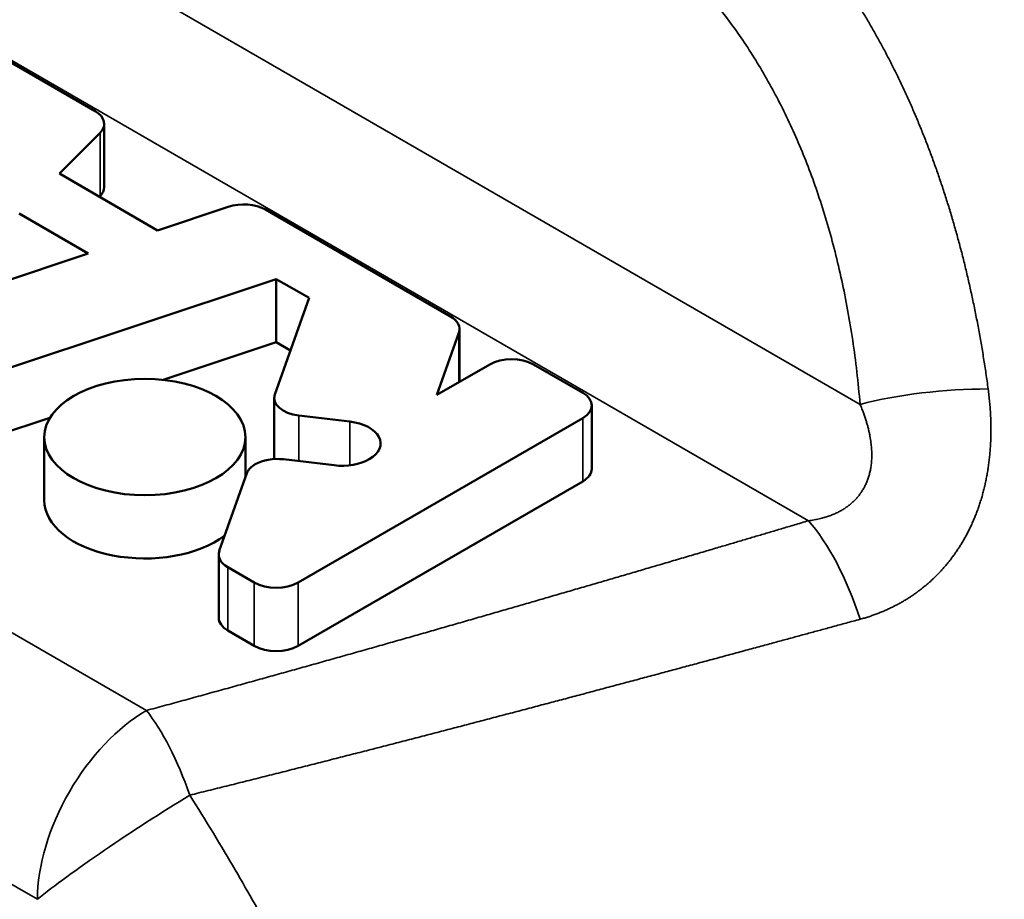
# Model space of a CAD drawing. Header units: millimetres. Extents: x 16 to 584, y 4 to 387.
# Tile 7 of 20: x 546.27 to 552.66, y 84.08 to 89.79. Entities that reach past the tile are written whole.
import ezdxf

# ---------------------------------------------------------------- set-up
doc = ezdxf.new("R2010")
doc.units = ezdxf.units.MM
doc.layers.add('Visible (ISO)', color=7, linetype='Continuous', lineweight=50)
doc.layers.add('Visible Narrow (ISO)', color=7, linetype='Continuous', lineweight=35)

msp = doc.modelspace()

# ---------------------------------------------------------------- linework, layer by layer
at = {"layer": 'Visible (ISO)'}
for p, q in [((546.7604, 89.194), (545.9101, 89.6849)), ((546.8192, 89.112), (546.8192, 88.7017)), ((546.5277, 88.7893), (546.7923, 89.0539)), ((547.1658, 88.4209), (546.5277, 88.7893)), ((546.7923, 88.6436), (546.7878, 88.6391)), ((546.2676, 88.5292), (546.7153, 88.2707)), ((547.6242, 88.5737), (547.1658, 88.4209)), ((549.067, 87.8623), (547.8668, 88.5552)), ((546.7153, 88.2707), (545.656, 87.9176)), ((545.8163, 87.399), (547.9354, 88.1053)), ((547.9354, 87.695), (547.9354, 88.1053)), ((547.9354, 88.1053), (548.1486, 87.9822)), ((548.1486, 87.9822), (547.9266, 87.3566)), ((548.9787, 87.3538), (549.1218, 87.7569)), ((549.1259, 87.7802), (549.1259, 87.4387)), ((547.9354, 87.695), (547.2016, 87.4505)), ((548.0278, 87.6417), (547.9354, 87.695)), ((549.3211, 87.5514), (548.9787, 87.3538)), ((549.9252, 87.3668), (549.6054, 87.5514)), ((547.9225, 87.3333), (547.9225, 86.9372)), ((549.9841, 87.2848), (549.9841, 86.8745)), ((546.4669, 87.2055), (545.8163, 86.9887)), ((548.0775, 86.1359), (549.9252, 87.2027)), ((548.0832, 87.2196), (548.4126, 87.1806)), ((546.4294, 86.6693), (546.4294, 87.0796)), ((547.7359, 86.8189), (547.7359, 87.0796)), ((548.3114, 86.8965), (547.9824, 86.9354)), ((547.7451, 86.845), (547.5662, 86.3407)), ((549.9252, 86.7924), (548.0775, 85.7257)), ((547.5622, 86.3174), (547.5622, 85.9072)), ((547.621, 86.2354), (547.7933, 86.1359)), ((547.7933, 85.7257), (547.621, 85.8251))]:
    msp.add_line(p, q, dxfattribs=at)
for centre, major_axis, start_param, end_param in [((546.6182, 89.112), (0.201, 0), 5.759587, 7.068583), ((546.6182, 88.7017), (0.201, 0), 5.759587, 6.283185), ((547.7247, 88.4732), (-0.201, 0), 3.926991, 5.235988), ((548.9249, 87.7802), (0.201, 0), 6.08116, 7.068583), ((549.4633, 87.4694), (-0.201, 0), 3.926991, 5.497787), ((548.1235, 87.3333), (-0.201, 0), 6.08116, 7.651956), ((549.7831, 87.2848), (0.201, 0), 5.497787, 7.068583), ((548.3618, 87.0386), (0.2512, 0), 5.497787, 7.650426), ((547.942, 86.8217), (-0.201, 0), 4.510364, 5.497787), ((548.3618, 87.0386), (-0.2512, 0), 1.368771, 2.356194), ((547.942, 86.8217), (-0.201, 0), 5.497787, 6.08116), ((549.7831, 86.8745), (0.201, 0), 5.497787, 6.283185), ((547.0826, 86.6693), (-0.6533, 0), 0, 2.488757), ((547.7632, 86.3174), (-0.201, 0), 6.08116, 7.068583), ((547.9354, 86.218), (0.201, 0), 3.926991, 5.497787), ((547.7632, 85.9072), (-0.201, 0), 0, 0.785398), ((547.9354, 85.8077), (-0.201, 0), 0.785398, 2.356194)]:
    msp.add_ellipse(centre, major_axis=major_axis, ratio=0.57735, start_param=start_param, end_param=end_param, dxfattribs=at)
msp.add_ellipse((547.0826, 87.0796), major_axis=(0.6532, 0), ratio=0.57735, dxfattribs=at)
for points, knots in [([(538.1358, 88.7956), (540.8515, 91.7032), (543.5261, 94.4219), (547.3704, 98.8254), (548.7847, 100.4448), (550.8618, 102.6152), (551.5225, 103.3367), (553.1127, 105.1773), (554.1712, 106.3183), (556.366, 108.0361), (557.3977, 108.7269), (559.4072, 110.0478), (560.4063, 110.6511), (562.1062, 111.3178), (562.7114, 111.5006), (564.2689, 111.8422), (565.2553, 111.9421), (567.3195, 111.9049), (568.4162, 111.7327), (569.9063, 111.2775), (570.3464, 111.1149), (570.7763, 110.9294)], [0, 0, 0, 0, 1.478629, 1.478629, 2.233942, 2.233942, 2.676216, 2.676216, 3.197311, 3.197311, 3.655058, 3.655058, 4.034485, 4.034485, 4.225927, 4.225927, 4.517764, 4.517764, 4.845347, 4.845347, 4.985547, 4.985547, 4.985547, 4.985547]), ([(583.8096, 99.4758), (583.8095, 98.4027), (583.6466, 97.239), (582.9836, 95.1537), (582.5274, 94.2014), (581.4588, 92.4725), (580.8651, 91.6794), (579.4455, 89.9708), (578.5958, 89.0747), (576.0544, 86.6471), (574.2186, 85.2056), (570.939, 83.3987), (569.5679, 82.8321), (567.201, 82.0239), (566.2182, 81.7344), (564.3324, 81.108), (563.3469, 80.7575), (559.4602, 79.33), (556.4961, 78.1532), (551.4772, 76.3489), (549.5245, 75.65), (547.5371, 74.8017)], [0, 0, 0, 0, 0.36327, 0.36327, 0.680504, 0.680504, 0.974046, 0.974046, 1.353882, 1.353882, 2.060051, 2.060051, 2.498862, 2.498862, 2.87322, 2.87322, 3.267976, 3.267976, 4.45231, 4.45231, 5.247447, 5.247447, 5.247447, 5.247447])]:
    msp.add_open_spline(points, degree=3, knots=knots, dxfattribs=at)
at = {"layer": 'Visible Narrow (ISO)'}
for p, q in [((551.7257, 87.2915), (542.6705, 92.5195)), ((541.8982, 92.0172), (551.3904, 86.5369)), ((547.0926, 85.3055), (539.7654, 89.5359)), ((546.7923, 89.0539), (546.7923, 88.6436)), ((546.3855, 84.0808), (539.0583, 88.3111)), ((549.1218, 87.7569), (549.1218, 87.4363)), ((548.0832, 86.9234), (548.0832, 87.2196)), ((548.4126, 87.1806), (548.4126, 86.8965)), ((549.9252, 87.2027), (549.9252, 86.7924)), ((547.621, 85.8251), (547.621, 86.2354)), ((547.7933, 86.1359), (547.7933, 85.7257)), ((548.0775, 85.7257), (548.0775, 86.1359))]:
    msp.add_line(p, q, dxfattribs=at)
for centre, major_axis, ratio, start_param, end_param in [((552.2794, 87.1035), (0.9965, 0.0836), 0.276789, 1.2655, 2.136613), ((551.3904, 85.7204), (-0.285, 0.9585), 0.373785, 4.786837, 5.611291), ((547.0926, 84.489), (0.5, 0.866), 0.57735, 0.785388, 2.356194), ((547.0926, 84.489), (-0.262, 0.9651), 0.34744, 4.89769, 5.619902), ((547.0926, 84.489), (0.8378, 0.546), 0.076099, 1.179263, 2.524055)]:
    msp.add_ellipse(centre, major_axis=major_axis, ratio=ratio, start_param=start_param, end_param=end_param, dxfattribs=at)
for points, knots in [([(583.8096, 99.4758), (583.8096, 99.3619), (583.7349, 99.2401), (583.5838, 99.116), (583.2404, 98.8339), (582.5023, 98.5398), (581.4519, 97.68), (580.5517, 96.9432), (579.4222, 95.7911), (578.254, 94.808), (577.0772, 93.8176), (575.8613, 92.9988), (574.5231, 92.2436), (573.1424, 91.4645), (571.6316, 90.753), (570.1527, 90.0486), (568.6754, 89.345), (567.2299, 88.6483), (565.8178, 87.833), (564.3829, 87.0047), (562.9825, 86.054), (561.5539, 85.1661), (560.1522, 84.2951), (558.7233, 83.4845), (557.2901, 82.7044), (555.8716, 81.9324), (554.4489, 81.1901), (553.0262, 80.4478), (551.8314, 79.8245), (550.6367, 79.2011), (549.4445, 78.5602)], [0.1374957, 0.1374957, 0.1374957, 0.1374957, 0.182957, 0.182957, 0.182957, 0.2862952, 0.2862952, 0.2862952, 0.3748498, 0.3748498, 0.3748498, 0.4640566, 0.4640566, 0.4640566, 0.5561033, 0.5561033, 0.5561033, 0.6480442, 0.6480442, 0.6480442, 0.7414635, 0.7414635, 0.7414635, 0.8331203, 0.8331203, 0.8331203, 0.9238269, 0.9238269, 0.9238269, 1, 1, 1, 1]), ([(550.3776, 91.2444), (550.3969, 91.231), (550.4171, 91.2182), (550.4373, 91.2051), (550.4576, 91.192), (550.4777, 91.1787), (550.4977, 91.1652), (550.5177, 91.1518), (550.5376, 91.1381), (550.5574, 91.1242), (550.5771, 91.1104), (550.5967, 91.0963), (550.6163, 91.0821), (550.6358, 91.0679), (550.6551, 91.0535), (550.6744, 91.0389), (550.6936, 91.0243), (550.7127, 91.0095), (550.7317, 90.9945), (550.7507, 90.9796), (550.7696, 90.9644), (550.7883, 90.9491), (550.807, 90.9338), (550.8256, 90.9183), (550.8441, 90.9026), (550.8625, 90.887), (550.8808, 90.8711), (550.899, 90.8551), (550.9172, 90.8391), (550.9353, 90.8229), (550.9532, 90.8065), (550.9711, 90.7902), (550.9888, 90.7737), (551.0065, 90.757), (551.0241, 90.7403), (551.0416, 90.7234), (551.059, 90.7064), (551.0763, 90.6894), (551.0935, 90.6722), (551.1106, 90.6548), (551.1277, 90.6375), (551.1446, 90.6199), (551.1614, 90.6023), (551.1782, 90.5846), (551.1948, 90.5667), (551.2113, 90.5487), (551.2278, 90.5307), (551.2442, 90.5126), (551.2604, 90.4942), (551.2767, 90.4759), (551.2928, 90.4574), (551.3087, 90.4387), (551.3247, 90.42), (551.3405, 90.4012), (551.3562, 90.3822), (551.3719, 90.3631), (551.3875, 90.3439), (551.403, 90.3245), (551.4185, 90.3051), (551.4338, 90.2855), (551.4491, 90.2657), (551.4643, 90.2459), (551.4795, 90.2259), (551.4945, 90.2057), (551.5095, 90.1856), (551.5244, 90.1652), (551.5391, 90.1446), (551.5539, 90.1241), (551.5685, 90.1033), (551.5831, 90.0824), (551.5976, 90.0614), (551.612, 90.0403), (551.6263, 90.019), (551.6405, 89.9977), (551.6547, 89.9762), (551.6687, 89.9545), (551.6827, 89.9329), (551.6966, 89.911), (551.7103, 89.8889), (551.7241, 89.8669), (551.7377, 89.8447), (551.7512, 89.8223), (551.7647, 89.7999), (551.778, 89.7773), (551.7913, 89.7545), (551.8045, 89.7318), (551.8176, 89.7088), (551.8305, 89.6857), (551.8434, 89.6626), (551.8563, 89.6393), (551.8689, 89.6158), (551.8816, 89.5924), (551.8941, 89.5687), (551.9065, 89.5449), (551.9189, 89.5211), (551.9311, 89.4971), (551.9432, 89.4729), (551.9553, 89.4488), (551.9673, 89.4244), (551.9791, 89.3999), (551.9909, 89.3754), (552.0025, 89.3508), (552.014, 89.326), (552.0256, 89.3012), (552.0369, 89.2762), (552.0481, 89.251), (552.0593, 89.2259), (552.0704, 89.2005), (552.0813, 89.1749), (552.0923, 89.1494), (552.1031, 89.1236), (552.1137, 89.0977), (552.1244, 89.0717), (552.1349, 89.0456), (552.1453, 89.0192), (552.1557, 88.9928), (552.1659, 88.9663), (552.176, 88.9394), (552.1861, 88.9126), (552.1961, 88.8856), (552.2059, 88.8583), (552.2158, 88.831), (552.2255, 88.8035), (552.235, 88.7758), (552.2446, 88.7481), (552.254, 88.7202), (552.2633, 88.692), (552.2726, 88.6639), (552.2817, 88.6355), (552.2906, 88.607), (552.2996, 88.5784), (552.3084, 88.5496), (552.3171, 88.5206), (552.3258, 88.4916), (552.3343, 88.4624), (552.3426, 88.433), (552.351, 88.4036), (552.3592, 88.374), (552.3672, 88.3441), (552.3752, 88.3143), (552.3831, 88.2843), (552.3908, 88.254), (552.3986, 88.2238), (552.4061, 88.1933), (552.4135, 88.1627), (552.4209, 88.1321), (552.4281, 88.1012), (552.4351, 88.0702), (552.4422, 88.0392), (552.449, 88.008), (552.4557, 87.9766), (552.4624, 87.9452), (552.469, 87.9137), (552.4753, 87.8819), (552.4816, 87.8502), (552.4878, 87.8183), (552.4938, 87.7862), (552.4998, 87.7542), (552.5056, 87.7219), (552.5112, 87.6895), (552.5168, 87.657), (552.5223, 87.6243), (552.5275, 87.5914), (552.5328, 87.5585), (552.5379, 87.5254), (552.5428, 87.4921), (552.5477, 87.4588), (552.5524, 87.4253), (552.5569, 87.3917)], [0.000063, 0.000063, 0.000063, 0.000063, 0.0178571, 0.0178571, 0.0178571, 0.0357143, 0.0357143, 0.0357143, 0.0535714, 0.0535714, 0.0535714, 0.0714286, 0.0714286, 0.0714286, 0.0892857, 0.0892857, 0.0892857, 0.1071429, 0.1071429, 0.1071429, 0.125, 0.125, 0.125, 0.1428571, 0.1428571, 0.1428571, 0.1607143, 0.1607143, 0.1607143, 0.1785714, 0.1785714, 0.1785714, 0.1964286, 0.1964286, 0.1964286, 0.2142857, 0.2142857, 0.2142857, 0.2321429, 0.2321429, 0.2321429, 0.25, 0.25, 0.25, 0.2678571, 0.2678571, 0.2678571, 0.2857143, 0.2857143, 0.2857143, 0.3035714, 0.3035714, 0.3035714, 0.3214286, 0.3214286, 0.3214286, 0.3392857, 0.3392857, 0.3392857, 0.3571429, 0.3571429, 0.3571429, 0.375, 0.375, 0.375, 0.3928571, 0.3928571, 0.3928571, 0.4107143, 0.4107143, 0.4107143, 0.4285714, 0.4285714, 0.4285714, 0.4464286, 0.4464286, 0.4464286, 0.4642857, 0.4642857, 0.4642857, 0.4821429, 0.4821429, 0.4821429, 0.5, 0.5, 0.5, 0.5178571, 0.5178571, 0.5178571, 0.5357143, 0.5357143, 0.5357143, 0.5535714, 0.5535714, 0.5535714, 0.5714286, 0.5714286, 0.5714286, 0.5892857, 0.5892857, 0.5892857, 0.6071429, 0.6071429, 0.6071429, 0.625, 0.625, 0.625, 0.6428571, 0.6428571, 0.6428571, 0.6607143, 0.6607143, 0.6607143, 0.6785714, 0.6785714, 0.6785714, 0.6964286, 0.6964286, 0.6964286, 0.7142857, 0.7142857, 0.7142857, 0.7321429, 0.7321429, 0.7321429, 0.75, 0.75, 0.75, 0.7678571, 0.7678571, 0.7678571, 0.7857143, 0.7857143, 0.7857143, 0.8035714, 0.8035714, 0.8035714, 0.8214286, 0.8214286, 0.8214286, 0.8392857, 0.8392857, 0.8392857, 0.8571429, 0.8571429, 0.8571429, 0.875, 0.875, 0.875, 0.8928571, 0.8928571, 0.8928571, 0.9107143, 0.9107143, 0.9107143, 0.9285714, 0.9285714, 0.9285714, 0.9464286, 0.9464286, 0.9464286, 0.9642857, 0.9642857, 0.9642857, 0.9821429, 0.9821429, 0.9821429, 1, 1, 1, 1]), ([(551.7257, 87.2915), (551.7137, 87.4345), (551.6976, 87.5731), (551.6776, 87.7072), (551.6577, 87.8413), (551.6339, 87.971), (551.6065, 88.0965), (551.5791, 88.222), (551.5481, 88.3432), (551.5141, 88.4596), (551.4801, 88.576), (551.4429, 88.6875), (551.403, 88.7945), (551.363, 88.9015), (551.3202, 89.004), (551.2743, 89.103), (551.2284, 89.2021), (551.1795, 89.2976), (551.1277, 89.3895), (551.0759, 89.4814), (551.0212, 89.5696), (550.964, 89.6542), (550.9067, 89.7387), (550.8468, 89.8194), (550.7844, 89.8964), (550.7219, 89.9734), (550.657, 90.0467), (550.5891, 90.1168), (550.5211, 90.1869), (550.4501, 90.2539), (550.376, 90.3177), (550.3019, 90.3815), (550.2246, 90.442), (550.1448, 90.4988), (550.065, 90.5556), (549.9827, 90.6086), (549.8975, 90.658)], [0, 0, 0, 0, 0.083333, 0.083333, 0.083333, 0.166667, 0.166667, 0.166667, 0.25, 0.25, 0.25, 0.333333, 0.333333, 0.333333, 0.416667, 0.416667, 0.416667, 0.5, 0.5, 0.5, 0.583333, 0.583333, 0.583333, 0.666667, 0.666667, 0.666667, 0.75, 0.75, 0.75, 0.833333, 0.833333, 0.833333, 0.916667, 0.916667, 0.916667, 1, 1, 1, 1]), ([(552.5569, 87.3917), (552.5588, 87.3773), (552.5606, 87.363), (552.5622, 87.3489), (552.5638, 87.3348), (552.5652, 87.3207), (552.5665, 87.3069), (552.5678, 87.293), (552.569, 87.2792), (552.57, 87.2656), (552.5709, 87.252), (552.5718, 87.2385), (552.5725, 87.2251), (552.5732, 87.2118), (552.5737, 87.1985), (552.5741, 87.1854), (552.5745, 87.1723), (552.5748, 87.1593), (552.5749, 87.1465), (552.575, 87.1336), (552.575, 87.1209), (552.5749, 87.1082), (552.5747, 87.0956), (552.5745, 87.0831), (552.5741, 87.0707), (552.5737, 87.0583), (552.5731, 87.0461), (552.5725, 87.0339), (552.5718, 87.0218), (552.5711, 87.0097), (552.5702, 86.9978), (552.5693, 86.9859), (552.5682, 86.9741), (552.5671, 86.9624), (552.566, 86.9507), (552.5647, 86.9391), (552.5634, 86.9277), (552.562, 86.9162), (552.5605, 86.9048), (552.5589, 86.8936), (552.5574, 86.8823), (552.5557, 86.8712), (552.5539, 86.8602), (552.5521, 86.8491), (552.5501, 86.8382), (552.5481, 86.8274), (552.5461, 86.8166), (552.544, 86.8059), (552.5418, 86.7953), (552.5396, 86.7847), (552.5372, 86.7742), (552.5348, 86.7638), (552.5324, 86.7534), (552.5299, 86.7431), (552.5273, 86.7329), (552.5247, 86.7227), (552.522, 86.7126), (552.5192, 86.7027), (552.5164, 86.6927), (552.5135, 86.6828), (552.5105, 86.673), (552.5075, 86.6632), (552.5044, 86.6535), (552.5012, 86.6439), (552.4981, 86.6343), (552.4948, 86.6248), (552.4915, 86.6154), (552.4881, 86.606), (552.4847, 86.5967), (552.4812, 86.5874), (552.4776, 86.5782), (552.474, 86.5691), (552.4703, 86.5601), (552.4667, 86.551), (552.4629, 86.5421), (552.459, 86.5333), (552.4552, 86.5244), (552.4512, 86.5157), (552.4472, 86.507), (552.4432, 86.4983), (552.4391, 86.4898), (552.4349, 86.4813), (552.4307, 86.4728), (552.4265, 86.4644), (552.4221, 86.4561), (552.4178, 86.4478), (552.4134, 86.4396), (552.4089, 86.4314), (552.4044, 86.4233), (552.3998, 86.4153), (552.3952, 86.4073), (552.3906, 86.3994), (552.3858, 86.3915), (552.381, 86.3837), (552.3762, 86.3759), (552.3714, 86.3682), (552.3664, 86.3606), (552.3615, 86.353), (552.3564, 86.3455), (552.3514, 86.338), (552.3463, 86.3306), (552.3411, 86.3232), (552.3358, 86.3159), (552.3306, 86.3086), (552.3253, 86.3014), (552.3199, 86.2943), (552.3145, 86.2872), (552.3091, 86.2802), (552.3035, 86.2732), (552.298, 86.2663), (552.2924, 86.2594), (552.2867, 86.2526), (552.281, 86.2458), (552.2753, 86.2391), (552.2695, 86.2325), (552.2637, 86.2259), (552.2578, 86.2193), (552.2518, 86.2129), (552.2459, 86.2064), (552.2398, 86.2), (552.2337, 86.1937), (552.2276, 86.1874), (552.2215, 86.1812), (552.2152, 86.1751), (552.209, 86.169), (552.2027, 86.1629), (552.1963, 86.1569), (552.1899, 86.1509), (552.1834, 86.145), (552.1769, 86.1392), (552.1704, 86.1334), (552.1638, 86.1277), (552.1571, 86.122), (552.1504, 86.1164), (552.1437, 86.1108), (552.1369, 86.1053), (552.1301, 86.0998), (552.1232, 86.0944), (552.1163, 86.0891), (552.1093, 86.0837), (552.1023, 86.0785), (552.0952, 86.0733), (552.0881, 86.0681), (552.0809, 86.063), (552.0737, 86.058), (552.0665, 86.053), (552.0592, 86.0481), (552.0518, 86.0433), (552.0444, 86.0384), (552.0369, 86.0337), (552.0294, 86.029), (552.0219, 86.0243), (552.0143, 86.0197), (552.0066, 86.0152), (551.9989, 86.0107), (551.9912, 86.0062), (551.9834, 86.0019), (551.9756, 85.9975), (551.9677, 85.9933), (551.9597, 85.9891), (551.9517, 85.9849), (551.9437, 85.9808), (551.9356, 85.9768), (551.9275, 85.9728), (551.9193, 85.9689), (551.911, 85.9651), (551.9027, 85.9613), (551.8944, 85.9575), (551.886, 85.9539), (551.8776, 85.9502), (551.8691, 85.9466), (551.8605, 85.9431), (551.8519, 85.9397), (551.8433, 85.9363), (551.8346, 85.933), (551.8258, 85.9297), (551.817, 85.9265), (551.8082, 85.9234), (551.7993, 85.9203), (551.7904, 85.9172), (551.7814, 85.9143), (551.7724, 85.9114), (551.7633, 85.9086), (551.7541, 85.9058), (551.745, 85.9031), (551.7357, 85.9005), (551.7265, 85.8979)], [0, 0, 0, 0, 0.016129, 0.016129, 0.016129, 0.032258, 0.032258, 0.032258, 0.048387, 0.048387, 0.048387, 0.064516, 0.064516, 0.064516, 0.080645, 0.080645, 0.080645, 0.096774, 0.096774, 0.096774, 0.112903, 0.112903, 0.112903, 0.129032, 0.129032, 0.129032, 0.145161, 0.145161, 0.145161, 0.16129, 0.16129, 0.16129, 0.177419, 0.177419, 0.177419, 0.193548, 0.193548, 0.193548, 0.209677, 0.209677, 0.209677, 0.225806, 0.225806, 0.225806, 0.241935, 0.241935, 0.241935, 0.258065, 0.258065, 0.258065, 0.274194, 0.274194, 0.274194, 0.290323, 0.290323, 0.290323, 0.306452, 0.306452, 0.306452, 0.322581, 0.322581, 0.322581, 0.33871, 0.33871, 0.33871, 0.354839, 0.354839, 0.354839, 0.370968, 0.370968, 0.370968, 0.387097, 0.387097, 0.387097, 0.403226, 0.403226, 0.403226, 0.419355, 0.419355, 0.419355, 0.435484, 0.435484, 0.435484, 0.451613, 0.451613, 0.451613, 0.467742, 0.467742, 0.467742, 0.483871, 0.483871, 0.483871, 0.5, 0.5, 0.5, 0.516129, 0.516129, 0.516129, 0.532258, 0.532258, 0.532258, 0.548387, 0.548387, 0.548387, 0.564516, 0.564516, 0.564516, 0.580645, 0.580645, 0.580645, 0.596774, 0.596774, 0.596774, 0.612903, 0.612903, 0.612903, 0.629032, 0.629032, 0.629032, 0.645161, 0.645161, 0.645161, 0.66129, 0.66129, 0.66129, 0.677419, 0.677419, 0.677419, 0.693548, 0.693548, 0.693548, 0.709677, 0.709677, 0.709677, 0.725806, 0.725806, 0.725806, 0.741935, 0.741935, 0.741935, 0.758065, 0.758065, 0.758065, 0.774194, 0.774194, 0.774194, 0.790323, 0.790323, 0.790323, 0.806452, 0.806452, 0.806452, 0.822581, 0.822581, 0.822581, 0.83871, 0.83871, 0.83871, 0.854839, 0.854839, 0.854839, 0.870968, 0.870968, 0.870968, 0.887097, 0.887097, 0.887097, 0.903226, 0.903226, 0.903226, 0.919355, 0.919355, 0.919355, 0.935484, 0.935484, 0.935484, 0.951613, 0.951613, 0.951613, 0.967742, 0.967742, 0.967742, 0.983871, 0.983871, 0.983871, 1, 1, 1, 1]), ([(551.7257, 87.2915), (551.7297, 87.2821), (551.7335, 87.2728), (551.7371, 87.2636), (551.7407, 87.2545), (551.7441, 87.2456), (551.7473, 87.2368), (551.7505, 87.228), (551.7536, 87.2194), (551.7564, 87.2109), (551.7593, 87.2025), (551.762, 87.1942), (551.7645, 87.186), (551.7671, 87.1779), (551.7695, 87.1699), (551.7717, 87.162), (551.7739, 87.1541), (551.776, 87.1464), (551.7779, 87.1388), (551.7799, 87.1312), (551.7817, 87.1238), (551.7833, 87.1165), (551.785, 87.1091), (551.7865, 87.102), (551.7879, 87.0949), (551.7893, 87.0878), (551.7906, 87.0809), (551.7918, 87.074), (551.793, 87.0672), (551.794, 87.0605), (551.795, 87.0539), (551.7959, 87.0473), (551.7968, 87.0408), (551.7975, 87.0344), (551.7982, 87.028), (551.7988, 87.0218), (551.7994, 87.0156), (551.7999, 87.0095), (551.8003, 87.0034), (551.8007, 86.9974), (551.801, 86.9915), (551.8013, 86.9856), (551.8014, 86.9799), (551.8016, 86.9741), (551.8017, 86.9684), (551.8017, 86.9629), (551.8017, 86.9573), (551.8016, 86.9518), (551.8014, 86.9464), (551.8012, 86.941), (551.801, 86.9357), (551.8007, 86.9305), (551.8004, 86.9252), (551.8, 86.9201), (551.7995, 86.915), (551.7991, 86.91), (551.7985, 86.905), (551.7979, 86.9), (551.7973, 86.8951), (551.7966, 86.8903), (551.7959, 86.8855), (551.7952, 86.8807), (551.7944, 86.876), (551.7935, 86.8714), (551.7927, 86.8668), (551.7917, 86.8622), (551.7908, 86.8577), (551.7898, 86.8532), (551.7887, 86.8488), (551.7877, 86.8445), (551.7866, 86.8401), (551.7854, 86.8358), (551.7842, 86.8316), (551.783, 86.8273), (551.7817, 86.8232), (551.7804, 86.819), (551.7791, 86.8149), (551.7777, 86.8109), (551.7763, 86.8069), (551.7749, 86.8029), (551.7734, 86.7989), (551.7719, 86.795), (551.7703, 86.7911), (551.7688, 86.7873), (551.7671, 86.7835), (551.7655, 86.7797), (551.7638, 86.776), (551.7621, 86.7723), (551.7604, 86.7686), (551.7586, 86.765), (551.7568, 86.7614), (551.7549, 86.7578), (551.7531, 86.7543), (551.7511, 86.7508), (551.7492, 86.7473), (551.7472, 86.7438), (551.7452, 86.7404), (551.7432, 86.737), (551.7411, 86.7337), (551.739, 86.7304), (551.7369, 86.727), (551.7347, 86.7238), (551.7325, 86.7205), (551.7303, 86.7173), (551.728, 86.7141), (551.7257, 86.711), (551.7234, 86.7078), (551.7211, 86.7047), (551.7186, 86.7016), (551.7162, 86.6986), (551.7138, 86.6955), (551.7113, 86.6925), (551.7088, 86.6895), (551.7062, 86.6866), (551.7036, 86.6837), (551.701, 86.6808), (551.6984, 86.6779), (551.6957, 86.6751), (551.693, 86.6722), (551.6902, 86.6694), (551.6874, 86.6667), (551.6846, 86.6639), (551.6817, 86.6612), (551.6788, 86.6585), (551.6759, 86.6558), (551.673, 86.6531), (551.6699, 86.6505), (551.6669, 86.6479), (551.6639, 86.6453), (551.6607, 86.6427), (551.6576, 86.6402), (551.6544, 86.6377), (551.6512, 86.6352), (551.6479, 86.6327), (551.6446, 86.6303), (551.6413, 86.6279), (551.6379, 86.6254), (551.6345, 86.6231), (551.631, 86.6207), (551.6276, 86.6184), (551.624, 86.6161), (551.6204, 86.6138), (551.6169, 86.6116), (551.6132, 86.6093), (551.6095, 86.6071), (551.6058, 86.6049), (551.602, 86.6028), (551.5981, 86.6007), (551.5943, 86.5985), (551.5904, 86.5965), (551.5864, 86.5944), (551.5824, 86.5924), (551.5783, 86.5904), (551.5742, 86.5884), (551.5701, 86.5864), (551.5659, 86.5845), (551.5616, 86.5826), (551.5574, 86.5807), (551.553, 86.5788), (551.5486, 86.577), (551.5442, 86.5752), (551.5397, 86.5735), (551.5351, 86.5717), (551.5305, 86.57), (551.5259, 86.5683), (551.5212, 86.5667), (551.5164, 86.565), (551.5116, 86.5635), (551.5067, 86.5619), (551.5018, 86.5604), (551.4968, 86.5589), (551.4918, 86.5574), (551.4867, 86.5559), (551.4815, 86.5545), (551.4763, 86.5532), (551.4711, 86.5518), (551.4657, 86.5505), (551.4603, 86.5493), (551.4548, 86.548), (551.4493, 86.5468), (551.4437, 86.5457), (551.4381, 86.5445), (551.4324, 86.5434), (551.4265, 86.5424), (551.4207, 86.5414), (551.4148, 86.5404), (551.4088, 86.5395), (551.4027, 86.5386), (551.3966, 86.5377), (551.3904, 86.5369)], [0, 0, 0, 0, 0.015873, 0.015873, 0.015873, 0.031746, 0.031746, 0.031746, 0.047619, 0.047619, 0.047619, 0.063492, 0.063492, 0.063492, 0.079365, 0.079365, 0.079365, 0.095238, 0.095238, 0.095238, 0.111111, 0.111111, 0.111111, 0.126984, 0.126984, 0.126984, 0.142857, 0.142857, 0.142857, 0.15873, 0.15873, 0.15873, 0.174603, 0.174603, 0.174603, 0.190476, 0.190476, 0.190476, 0.206349, 0.206349, 0.206349, 0.222222, 0.222222, 0.222222, 0.238095, 0.238095, 0.238095, 0.253968, 0.253968, 0.253968, 0.269841, 0.269841, 0.269841, 0.285714, 0.285714, 0.285714, 0.301587, 0.301587, 0.301587, 0.31746, 0.31746, 0.31746, 0.333333, 0.333333, 0.333333, 0.349206, 0.349206, 0.349206, 0.365079, 0.365079, 0.365079, 0.380952, 0.380952, 0.380952, 0.396825, 0.396825, 0.396825, 0.412698, 0.412698, 0.412698, 0.428571, 0.428571, 0.428571, 0.444444, 0.444444, 0.444444, 0.460317, 0.460317, 0.460317, 0.47619, 0.47619, 0.47619, 0.492063, 0.492063, 0.492063, 0.507937, 0.507937, 0.507937, 0.52381, 0.52381, 0.52381, 0.539683, 0.539683, 0.539683, 0.555556, 0.555556, 0.555556, 0.571429, 0.571429, 0.571429, 0.587302, 0.587302, 0.587302, 0.603175, 0.603175, 0.603175, 0.619048, 0.619048, 0.619048, 0.634921, 0.634921, 0.634921, 0.650794, 0.650794, 0.650794, 0.666667, 0.666667, 0.666667, 0.68254, 0.68254, 0.68254, 0.698413, 0.698413, 0.698413, 0.714286, 0.714286, 0.714286, 0.730159, 0.730159, 0.730159, 0.746032, 0.746032, 0.746032, 0.761905, 0.761905, 0.761905, 0.777778, 0.777778, 0.777778, 0.793651, 0.793651, 0.793651, 0.809524, 0.809524, 0.809524, 0.825397, 0.825397, 0.825397, 0.84127, 0.84127, 0.84127, 0.857143, 0.857143, 0.857143, 0.873016, 0.873016, 0.873016, 0.888889, 0.888889, 0.888889, 0.904762, 0.904762, 0.904762, 0.920635, 0.920635, 0.920635, 0.936508, 0.936508, 0.936508, 0.952381, 0.952381, 0.952381, 0.968254, 0.968254, 0.968254, 0.984127, 0.984127, 0.984127, 1, 1, 1, 1]), ([(547.0926, 85.3055), (547.1319, 85.3162), (547.1711, 85.3269), (547.2104, 85.3376), (547.2497, 85.3483), (547.2891, 85.359), (547.3283, 85.3698), (547.3675, 85.3805), (547.4066, 85.3912), (547.4454, 85.4019), (547.4842, 85.4125), (547.5228, 85.4231), (547.561, 85.4337), (547.5993, 85.4442), (547.6372, 85.4547), (547.6749, 85.4651), (547.7126, 85.4756), (547.7501, 85.4859), (547.7875, 85.4963), (547.8249, 85.5067), (547.8622, 85.517), (547.8995, 85.5274), (547.9368, 85.5378), (547.9741, 85.5482), (548.0114, 85.5586), (548.0487, 85.569), (548.086, 85.5795), (548.1233, 85.5899), (548.1606, 85.6004), (548.1978, 85.6108), (548.235, 85.6212), (548.2721, 85.6317), (548.3093, 85.6421), (548.3463, 85.6526), (548.3834, 85.663), (548.4204, 85.6735), (548.4573, 85.6839), (548.4942, 85.6943), (548.531, 85.7047), (548.5676, 85.7151), (548.6042, 85.7255), (548.6406, 85.7358), (548.6767, 85.746), (548.7128, 85.7563), (548.7486, 85.7665), (548.7842, 85.7766), (548.8198, 85.7867), (548.8552, 85.7968), (548.8905, 85.8069), (548.9259, 85.817), (548.9612, 85.8271), (548.9966, 85.8372), (549.032, 85.8474), (549.0676, 85.8575), (549.1034, 85.8678), (549.1392, 85.8781), (549.1753, 85.8884), (549.2112, 85.8988), (549.2471, 85.9091), (549.2829, 85.9194), (549.3181, 85.9295), (549.3533, 85.9397), (549.388, 85.9497), (549.422, 85.9595), (549.4559, 85.9693), (549.4893, 85.9789), (549.5227, 85.9886), (549.556, 85.9982), (549.5893, 86.0079), (549.623, 86.0176), (549.6567, 86.0274), (549.6908, 86.0373), (549.7251, 86.0472), (549.7594, 86.0572), (549.7938, 86.0672), (549.8279, 86.0771), (549.8621, 86.087), (549.896, 86.0969), (549.9296, 86.1067), (549.9632, 86.1165), (549.9964, 86.1262), (550.0294, 86.1358), (550.0625, 86.1454), (550.0953, 86.155), (550.1281, 86.1646), (550.1608, 86.1742), (550.1935, 86.1838), (550.2263, 86.1933), (550.2591, 86.2029), (550.2919, 86.2126), (550.3251, 86.2223), (550.3582, 86.232), (550.3917, 86.2418), (550.4256, 86.2518), (550.4595, 86.2617), (550.4938, 86.2718), (550.5281, 86.2819), (550.5625, 86.292), (550.5968, 86.3021), (550.6305, 86.312), (550.6642, 86.322), (550.6971, 86.3317), (550.7287, 86.341), (550.7602, 86.3503), (550.7904, 86.3592), (550.8193, 86.3677), (550.8482, 86.3763), (550.876, 86.3845), (550.903, 86.3924), (550.93, 86.4004), (550.9562, 86.4082), (550.9821, 86.4158), (551.008, 86.4235), (551.0335, 86.4311), (551.0591, 86.4386), (551.0847, 86.4462), (551.1103, 86.4538), (551.1363, 86.4615), (551.1623, 86.4692), (551.1887, 86.477), (551.2159, 86.4851), (551.2431, 86.4932), (551.2709, 86.5014), (551.3, 86.5101), (551.329, 86.5187), (551.3592, 86.5276), (551.3904, 86.5369)], [0.000002, 0.000002, 0.000002, 0.000002, 0.0238095, 0.0238095, 0.0238095, 0.047619, 0.047619, 0.047619, 0.0714286, 0.0714286, 0.0714286, 0.0952381, 0.0952381, 0.0952381, 0.1190476, 0.1190476, 0.1190476, 0.1428571, 0.1428571, 0.1428571, 0.1666667, 0.1666667, 0.1666667, 0.1904762, 0.1904762, 0.1904762, 0.2142857, 0.2142857, 0.2142857, 0.2380952, 0.2380952, 0.2380952, 0.2619048, 0.2619048, 0.2619048, 0.2857143, 0.2857143, 0.2857143, 0.3095238, 0.3095238, 0.3095238, 0.3333333, 0.3333333, 0.3333333, 0.3571429, 0.3571429, 0.3571429, 0.3809524, 0.3809524, 0.3809524, 0.4047619, 0.4047619, 0.4047619, 0.4285714, 0.4285714, 0.4285714, 0.452381, 0.452381, 0.452381, 0.4761905, 0.4761905, 0.4761905, 0.5, 0.5, 0.5, 0.5238095, 0.5238095, 0.5238095, 0.547619, 0.547619, 0.547619, 0.5714286, 0.5714286, 0.5714286, 0.5952381, 0.5952381, 0.5952381, 0.6190476, 0.6190476, 0.6190476, 0.6428571, 0.6428571, 0.6428571, 0.6666667, 0.6666667, 0.6666667, 0.6904762, 0.6904762, 0.6904762, 0.7142857, 0.7142857, 0.7142857, 0.7380952, 0.7380952, 0.7380952, 0.7619048, 0.7619048, 0.7619048, 0.7857143, 0.7857143, 0.7857143, 0.8095238, 0.8095238, 0.8095238, 0.8333333, 0.8333333, 0.8333333, 0.8571429, 0.8571429, 0.8571429, 0.8809524, 0.8809524, 0.8809524, 0.9047619, 0.9047619, 0.9047619, 0.9285714, 0.9285714, 0.9285714, 0.952381, 0.952381, 0.952381, 0.9761905, 0.9761905, 0.9761905, 1, 1, 1, 1]), ([(551.7265, 85.8979), (551.6949, 85.8893), (551.6644, 85.881), (551.635, 85.873), (551.6057, 85.865), (551.5775, 85.8573), (551.55, 85.8498), (551.5225, 85.8423), (551.4958, 85.835), (551.4694, 85.8279), (551.4431, 85.8207), (551.4172, 85.8137), (551.3914, 85.8067), (551.3656, 85.7996), (551.3398, 85.7926), (551.3137, 85.7855), (551.2876, 85.7784), (551.2611, 85.7712), (551.2339, 85.7639), (551.2066, 85.7565), (551.1787, 85.7489), (551.1495, 85.741), (551.1203, 85.7331), (551.0899, 85.7248), (551.0581, 85.7162), (551.0262, 85.7076), (550.993, 85.6986), (550.959, 85.6894), (550.925, 85.6802), (550.8903, 85.6708), (550.8556, 85.6615), (550.8209, 85.6521), (550.7862, 85.6427), (550.7519, 85.6335), (550.7176, 85.6242), (550.6836, 85.6151), (550.65, 85.606), (550.6164, 85.597), (550.5831, 85.588), (550.5499, 85.5791), (550.5167, 85.5702), (550.4837, 85.5613), (550.4506, 85.5525), (550.4175, 85.5436), (550.3844, 85.5347), (550.351, 85.5258), (550.3177, 85.5168), (550.2842, 85.5079), (550.2503, 85.4988), (550.2164, 85.4897), (550.1821, 85.4806), (550.1475, 85.4714), (550.1129, 85.4621), (550.078, 85.4528), (550.0433, 85.4436), (550.0086, 85.4343), (549.974, 85.4251), (549.9399, 85.4161), (549.9057, 85.407), (549.872, 85.3981), (549.8383, 85.3891), (549.8046, 85.3802), (549.7709, 85.3712), (549.7365, 85.3622), (549.7022, 85.3531), (549.6673, 85.3438), (549.6317, 85.3345), (549.5962, 85.3251), (549.5601, 85.3155), (549.5238, 85.306), (549.4875, 85.2964), (549.451, 85.2868), (549.4147, 85.2773), (549.3784, 85.2678), (549.3423, 85.2583), (549.3063, 85.2489), (549.2703, 85.2394), (549.2344, 85.23), (549.1984, 85.2206), (549.1625, 85.2112), (549.1264, 85.2018), (549.0902, 85.1924), (549.0539, 85.1829), (549.0174, 85.1734), (548.9807, 85.1639), (548.9439, 85.1543), (548.9069, 85.1447), (548.8698, 85.1351), (548.8327, 85.1255), (548.7954, 85.1158), (548.7581, 85.1062), (548.7209, 85.0966), (548.6836, 85.087), (548.6464, 85.0774), (548.6091, 85.0678), (548.5719, 85.0582), (548.5346, 85.0486), (548.4973, 85.0391), (548.46, 85.0295), (548.4225, 85.0199), (548.385, 85.0103), (548.3473, 85.0007), (548.3094, 84.9911), (548.2716, 84.9814), (548.2335, 84.9717), (548.1953, 84.962), (548.1571, 84.9523), (548.1188, 84.9426), (548.0803, 84.9328), (548.0418, 84.9231), (548.0031, 84.9133), (547.9644, 84.9036), (547.9257, 84.8938), (547.8869, 84.8841), (547.848, 84.8743), (547.809, 84.8645), (547.77, 84.8548), (547.7309, 84.845), (547.6918, 84.8352), (547.6525, 84.8254), (547.613, 84.8156), (547.5735, 84.8057), (547.5337, 84.7959), (547.4939, 84.786), (547.454, 84.7761), (547.414, 84.7662), (547.3739, 84.7563)], [0, 0, 0, 0, 0.0238095, 0.0238095, 0.0238095, 0.047619, 0.047619, 0.047619, 0.0714286, 0.0714286, 0.0714286, 0.0952381, 0.0952381, 0.0952381, 0.1190476, 0.1190476, 0.1190476, 0.1428571, 0.1428571, 0.1428571, 0.1666667, 0.1666667, 0.1666667, 0.1904762, 0.1904762, 0.1904762, 0.2142857, 0.2142857, 0.2142857, 0.2380952, 0.2380952, 0.2380952, 0.2619048, 0.2619048, 0.2619048, 0.2857143, 0.2857143, 0.2857143, 0.3095238, 0.3095238, 0.3095238, 0.3333333, 0.3333333, 0.3333333, 0.3571429, 0.3571429, 0.3571429, 0.3809524, 0.3809524, 0.3809524, 0.4047619, 0.4047619, 0.4047619, 0.4285714, 0.4285714, 0.4285714, 0.452381, 0.452381, 0.452381, 0.4761905, 0.4761905, 0.4761905, 0.5, 0.5, 0.5, 0.5238095, 0.5238095, 0.5238095, 0.547619, 0.547619, 0.547619, 0.5714286, 0.5714286, 0.5714286, 0.5952381, 0.5952381, 0.5952381, 0.6190476, 0.6190476, 0.6190476, 0.6428571, 0.6428571, 0.6428571, 0.6666667, 0.6666667, 0.6666667, 0.6904762, 0.6904762, 0.6904762, 0.7142857, 0.7142857, 0.7142857, 0.7380952, 0.7380952, 0.7380952, 0.7619048, 0.7619048, 0.7619048, 0.7857143, 0.7857143, 0.7857143, 0.8095238, 0.8095238, 0.8095238, 0.8333333, 0.8333333, 0.8333333, 0.8571429, 0.8571429, 0.8571429, 0.8809524, 0.8809524, 0.8809524, 0.9047619, 0.9047619, 0.9047619, 0.9285714, 0.9285714, 0.9285714, 0.952381, 0.952381, 0.952381, 0.9761905, 0.9761905, 0.9761905, 0.9999929, 0.9999929, 0.9999929, 0.9999929]), ([(549.4445, 78.5602), (549.4421, 78.6777), (549.437, 78.7969), (549.4297, 78.9129), (549.4224, 79.029), (549.4129, 79.1418), (549.4011, 79.2565), (549.3893, 79.3712), (549.3751, 79.4879), (549.3585, 79.6053), (549.342, 79.7227), (549.3232, 79.8408), (549.3021, 79.9599), (549.281, 80.0789), (549.2577, 80.1988), (549.232, 80.3194), (549.2064, 80.44), (549.1785, 80.5614), (549.1484, 80.6831), (549.1182, 80.8049), (549.0859, 80.9271), (549.0514, 81.0497), (549.0169, 81.1723), (548.9802, 81.2953), (548.941, 81.4197), (548.9018, 81.5442), (548.86, 81.67), (548.8153, 81.7981), (548.7706, 81.9261), (548.7229, 82.0565), (548.6721, 82.1885), (548.6214, 82.3206), (548.5675, 82.4544), (548.5106, 82.5896), (548.4537, 82.7248), (548.3938, 82.8614), (548.331, 82.9982), (548.2683, 83.1351), (548.2029, 83.2723), (548.1343, 83.4102), (548.0658, 83.5482), (547.9942, 83.6869), (547.9174, 83.8294), (547.8407, 83.972), (547.7589, 84.1184), (547.6688, 84.2727), (547.5788, 84.4269), (547.4803, 84.5891), (547.3739, 84.7563)], [0, 0, 0, 0, 0.0625, 0.0625, 0.0625, 0.125, 0.125, 0.125, 0.1875, 0.1875, 0.1875, 0.25, 0.25, 0.25, 0.3125, 0.3125, 0.3125, 0.375, 0.375, 0.375, 0.4375, 0.4375, 0.4375, 0.5, 0.5, 0.5, 0.5625, 0.5625, 0.5625, 0.625, 0.625, 0.625, 0.6875, 0.6875, 0.6875, 0.75, 0.75, 0.75, 0.8125, 0.8125, 0.8125, 0.875, 0.875, 0.875, 0.9375, 0.9375, 0.9375, 1, 1, 1, 1])]:
    msp.add_open_spline(points, degree=3, knots=knots, dxfattribs=at)

doc.saveas('drawing.dxf')
